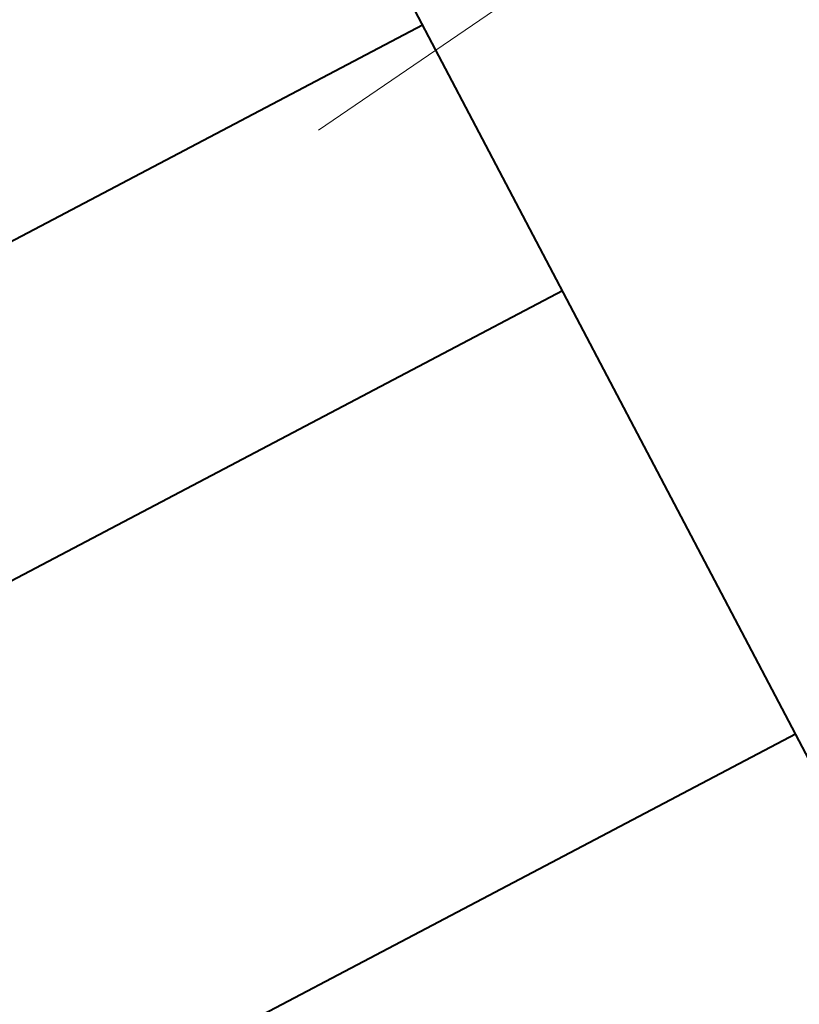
# Model space of a CAD drawing. Header units: metres. Extents: x 7408630 to 7411134, y 5569633 to 5570339.
# Tile 248 of 256: x 7410509.374 to 7410509.685, y 5569912.361 to 5569912.754. Entities that reach past the tile are written whole.
import ezdxf
from ezdxf.enums import TextEntityAlignment as Align

# ---------------------------------------------------------------- set-up
doc = ezdxf.new("R2010")
doc.units = ezdxf.units.M
doc.header["$MEASUREMENT"] = 0
for name, color, linetype, lineweight in [('OPIS POM NOWE', 140, 'Continuous', 5), ('Opis_pom', 9, 'Continuous', 18), ('Sciany', 2, 'Continuous', 40)]:
    doc.layers.add(name, color=color, linetype=linetype, lineweight=lineweight)
doc.styles.add('ARIAL', font='tahoma.ttf')

# ---------------------------------------------------------------- blocks, each defined once
blk = doc.blocks.new('A$C142d3faa')
at = {"layer": 'OPIS POM NOWE'}
blk.add_lwpolyline([(2198.46137, 1447.3312), (2300.85488, 1459.03395)], dxfattribs=at)
at = {"layer": 'Sciany'}
for points in [[(2468.22536, 1326.10619), (2204.09483, 1326.10619), (2204.09483, 1560.10619), (2468.22536, 1560.10619)], [(2204.09483, 1449.10619), (1893.22536, 1449.10619)], [(2204.09483, 1437.10619), (1893.22536, 1437.10619)], [(2204.09483, 1417.10619), (1893.22536, 1417.10619)]]:
    blk.add_lwpolyline(points, dxfattribs=at)
at = {"layer": 'OPIS POM NOWE', "style": 'ARIAL'}
for tag, p in [('E1,4', (2085.45351, 1677.90272)), ('E1,4', (2642.56507, 1467.09858)), ('E1,4', (2887.55495, 1334.66914)), ('E1,1', (2346.15173, 945.30692)), ('E1,2', (2380.28977, 731.46058)), ('E1,4', (3248.92697, 423.56227)), ('E1,3', (2269.29047, 389.84746)), ('E1,5', (4145.39689, -41.41678))]:
    blk.add_attdef(tag, text='', height=23.936, dxfattribs=at).set_placement(p, align=Align.MIDDLE_CENTER)
at = {"layer": 'Opis_pom', "ltscale": 0.7, "style": 'ARIAL'}
for tag, p in [('B1,18', (784.17545, 4749.37691)), ('B1,21', (1474.16062, 4744.55225)), ('B1/17', (593.195, 4721.36004)), ('1,23', (2643.87974, 4721.36004)), ('1,22', (2015.9973, 4715.61993)), ('A1,1', (-123.27527, 4710.79271)), ('B1,1', (2964.21389, 4687.19476)), ('B1,19', (983.47704, 4684.25047)), ('A1,6', (-365.37937, 4657.22679)), ('A1,16', (198.20726, 4631.43636)), ('B1,20', (1267.19488, 4624.63245)), ('B1,3', (3298.01304, 4567.23582)), ('B1,4', (4545.10985, 4480.62225)), ('A1,5', (-782.1155, 4446.93269)), ('A1,2', (-186.91937, 4425.11232)), ('A1,15', (198.20726, 4391.00084)), ('B1,2', (2872.01208, 4302.45919)), ('A1,3', (-121.28956, 4150.90563)), ('B1,8', (2427.38319, 4053.12316)), ('B1,6', (4754.92624, 3940.33462)), ('A1,4', (-837.67923, 3920.77219)), ('B1,14', (401.20606, 3890.99898)), ('B1,13', (1255.28314, 3857.26479)), ('B1,5', (4487.88744, 3854.52406)), ('B1,10', (1961.59927, 3852.27607)), ('B1,9', (2126.78184, 3827.24689)), ('B1,7', (3203.17952, 3799.68363)), ('B1,11', (2118.65879, 3658.83867)), ('B1,12', (1949.47729, 3633.25719)), ('C1,2', (2894.60473, 3427.28336)), ('C1,3', (2160.24672, 3198.45588)), ('C1,1', (3129.25555, 2706.44899)), ('C1,4', (2077.33924, 2485.4131)), ('C1,5', (2131.38321, 2180.30979)), ('C1,10', (3196.04343, 2172.92088)), ('C1,9', (3215.99552, 1907.6342)), ('C1,6', (2168.07384, 1819.58528)), ('D0,18', (1348.65318, 1483.78164)), ('C1,8', (2890.19555, 1472.29709)), ('C1,7', (2247.74624, 1432.40489)), ('D,03', (680.14667, 1361.20684)), ('D0,15', (1769.82602, 1360.28568)), ('D,07', (301.65348, 1339.2086)), ('D0,6', (-189.6235, 1299.11733)), ('D0,8', (-573.60597, 1280.79442)), ('D0,2', (1011.71883, 1184.66707)), ('D0,4', (520.2942, 1181.60376)), ('D0,14', (1790.01141, 1156.00202)), ('D,05', (264.32997, 1077.69749)), ('D0,13', (1760.78024, 974.27002)), ('D0,09', (-770.07094, 944.55513)), ('D0,1', (999.98875, 928.60626)), ('D0,10', (-751.07239, 564.55801)), ('D0,11', (-751.07239, 336.73827)), ('D0,12', (198.7439, 306.39703))]:
    blk.add_attdef(tag, text='', height=11.968, dxfattribs=at).set_placement(p, align=Align.MIDDLE_CENTER)

msp = doc.modelspace()

# ---------------------------------------------------------------- block references
at = {"xscale": 0.01, "yscale": 0.01, "zscale": 0.01, "rotation": 27.75854060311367}
msp.add_blockref('A$C142d3faa', (7410496.7794, 5569889.66285), dxfattribs=at)

doc.saveas('drawing.dxf')
